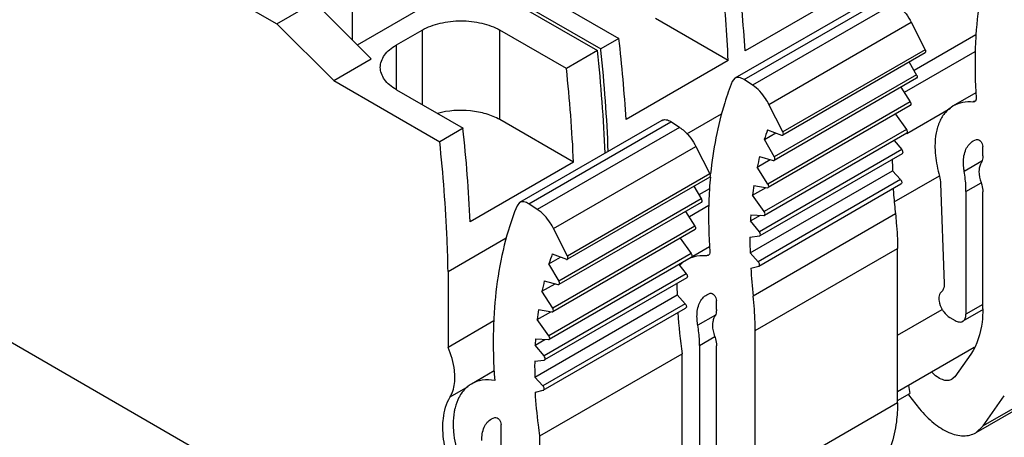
# Model space of a CAD drawing. Header units: inches. Extents: x 0 to 22, y 0 to 17.
# Tile 19 of 51: x 4.12 to 5.179, y 12.267 to 12.717. Entities that reach past the tile are written whole.
import ezdxf

# ---------------------------------------------------------------- set-up
doc = ezdxf.new("R2010")
doc.units = ezdxf.units.IN
doc.header["$LTSCALE"] = 1.21
doc.header["$MEASUREMENT"] = 0
doc.layers.get('0').update_dxf_attribs({"linetype": 'CONTINUOUS'})

msp = doc.modelspace()

# ---------------------------------------------------------------- linework, layer by layer
at = {"color": 7, "linetype": 'CONTINUOUS'}
for p, q in [((3.0218, 12.9982), (4.5808, 12.098)), ((4.2912, 12.7731), (4.3966, 12.7123)), ((4.6276, 12.7493), (4.7416, 12.6834)), ((4.631, 12.7512), (4.7451, 12.6853)), ((4.4778, 12.6946), (4.4778, 12.7409)), ((4.5671, 12.7378), (4.4831, 12.6893)), ((4.6929, 12.738), (4.7646, 12.6966)), ((5.0427, 12.742), (4.8896, 12.6536)), ((4.8993, 12.6522), (5.0524, 12.7406)), ((5.0104, 12.7467), (4.9004, 12.6832)), ((4.3966, 12.7123), (4.4369, 12.7356)), ((4.4369, 12.7356), (4.4979, 12.6744)), ((5.0617, 12.7345), (4.9086, 12.6461)), ((4.8823, 12.6728), (4.8042, 12.7179)), ((4.4578, 12.6512), (4.3966, 12.7123)), ((4.5252, 12.6895), (4.5529, 12.7055)), ((4.5529, 12.7055), (4.5529, 12.6253)), ((4.7082, 12.6641), (4.6365, 12.7055)), ((4.6365, 12.6091), (4.6365, 12.7055)), ((4.9261, 12.6255), (5.0793, 12.7139)), ((5.0793, 12.7139), (5.0942, 12.6843)), ((4.7646, 12.6966), (4.7451, 12.6853)), ((5.1489, 12.7003), (5.0823, 12.6619)), ((4.5252, 12.6413), (4.5252, 12.6895)), ((4.7453, 12.6838), (4.7451, 12.6853)), ((5.0942, 12.6843), (4.9411, 12.5959)), ((4.4578, 12.6512), (4.4979, 12.6744)), ((4.7416, 12.6834), (4.7082, 12.6641)), ((5.0941, 12.6809), (4.941, 12.5925)), ((5.0722, 12.6386), (5.1482, 12.6825)), ((4.8823, 12.6728), (4.7723, 12.6093)), ((5.0771, 12.6711), (5.0851, 12.6571)), ((4.8896, 12.6536), (4.8867, 12.6501)), ((5.085, 12.6573), (4.9319, 12.5689)), ((5.085, 12.6537), (4.9319, 12.5653)), ((4.4578, 12.6512), (4.5718, 12.5854)), ((4.9086, 12.6461), (4.8993, 12.6522)), ((5.0681, 12.644), (5.0782, 12.6282)), ((4.5252, 12.6413), (4.5969, 12.5999)), ((5.1489, 12.6379), (5.1244, 12.6238)), ((5.0782, 12.6282), (4.9251, 12.5398)), ((5.0783, 12.6244), (4.9252, 12.536)), ((4.9411, 12.5959), (4.9261, 12.6255)), ((5.0745, 12.5943), (5.1217, 12.6215)), ((5.1472, 12.6289), (5.1457, 12.628)), ((5.1475, 12.6284), (5.1457, 12.628)), ((4.8378, 12.5939), (4.8751, 12.6155)), ((5.0623, 12.6151), (5.0741, 12.5986)), ((4.5969, 12.5999), (4.5718, 12.5854)), ((4.7159, 12.5632), (4.6365, 12.6091)), ((4.811, 12.6083), (4.6578, 12.5199)), ((4.6676, 12.5185), (4.8207, 12.6069)), ((4.8299, 12.6008), (4.6768, 12.5124)), ((4.8299, 12.6008), (4.8207, 12.6069)), ((5.0741, 12.5986), (4.921, 12.5102)), ((4.9212, 12.5877), (4.9335, 12.5949)), ((5.0744, 12.5945), (4.9212, 12.5061)), ((4.9247, 12.5982), (4.9398, 12.5925)), ((4.6944, 12.4918), (4.8475, 12.5802)), ((4.8475, 12.5802), (4.8625, 12.5506)), ((4.932, 12.5687), (4.9212, 12.5877)), ((5.0608, 12.5867), (5.069, 12.5768)), ((5.1461, 12.5862), (5.1496, 12.5878)), ((5.1563, 12.5703), (5.1563, 12.5801)), ((5.069, 12.5768), (4.9159, 12.4884)), ((4.916, 12.5694), (4.9306, 12.5653)), ((5.0695, 12.5724), (4.9164, 12.484)), ((4.7159, 12.5632), (4.6047, 12.499)), ((4.9135, 12.558), (4.9276, 12.5661)), ((4.9251, 12.5398), (4.9135, 12.558)), ((5.1553, 12.5644), (5.1363, 12.5534)), ((4.8624, 12.5472), (4.7092, 12.4588)), ((4.8625, 12.5506), (4.7094, 12.4622)), ((4.9059, 12.4657), (5.059, 12.5541)), ((5.059, 12.5541), (5.0678, 12.5445)), ((5.061, 12.5205), (5.1096, 12.5486)), ((4.8454, 12.5374), (4.8534, 12.5235)), ((4.9086, 12.5277), (4.9231, 12.5361)), ((4.91, 12.5383), (4.9244, 12.5358)), ((5.0678, 12.5445), (4.9147, 12.4561)), ((4.9151, 12.4515), (5.0682, 12.5399)), ((4.9244, 12.5358), (4.9252, 12.536)), ((5.1108, 12.5402), (5.1148, 12.4327)), ((5.1382, 12.5316), (5.1546, 12.541)), ((4.8621, 12.5348), (4.8507, 12.5281)), ((4.921, 12.5102), (4.9086, 12.5277)), ((5.1382, 12.5316), (5.1382, 12.3997)), ((5.1563, 12.4055), (5.1563, 12.5313)), ((4.6578, 12.5199), (4.655, 12.5165)), ((4.6768, 12.5124), (4.6676, 12.5185)), ((4.8532, 12.5237), (4.7001, 12.4352)), ((4.8532, 12.52), (4.7001, 12.4316)), ((4.8405, 12.5049), (4.8614, 12.517)), ((4.8364, 12.5103), (4.8465, 12.4945)), ((4.9063, 12.5001), (4.9169, 12.5062)), ((4.9067, 12.5068), (4.9206, 12.506)), ((5.0623, 12.5076), (4.9092, 12.4192)), ((4.9206, 12.506), (4.9212, 12.5061)), ((4.8465, 12.4945), (4.6934, 12.4061)), ((4.9159, 12.4884), (4.9063, 12.5001)), ((4.8466, 12.4907), (4.6935, 12.4023)), ((4.7094, 12.4622), (4.6944, 12.4918)), ((4.9057, 12.4827), (4.9159, 12.4839)), ((4.9159, 12.4839), (4.9164, 12.4841)), ((4.5808, 12.4456), (4.6434, 12.4818)), ((4.8306, 12.4815), (4.8423, 12.4649)), ((4.8622, 12.4723), (4.8441, 12.4619)), ((4.8423, 12.4649), (4.6892, 12.3765)), ((4.693, 12.4646), (4.7081, 12.4588)), ((4.8605, 12.4633), (4.859, 12.4624)), ((4.8608, 12.4628), (4.859, 12.4624)), ((4.9147, 12.4561), (4.9059, 12.4657)), ((4.9113, 12.382), (5.0645, 12.4704)), ((5.0645, 12.3042), (5.0645, 12.4704)), ((4.6894, 12.454), (4.7018, 12.4612)), ((4.7002, 12.4351), (4.6894, 12.454)), ((4.8426, 12.4608), (4.6895, 12.3724)), ((4.8291, 12.453), (4.8372, 12.4431)), ((4.8296, 12.4529), (4.8311, 12.4537)), ((4.9066, 12.4492), (4.9151, 12.4515)), ((4.5808, 12.4456), (4.5808, 12.364)), ((4.8372, 12.4431), (4.6841, 12.3547)), ((4.6817, 12.4243), (4.6959, 12.4324)), ((4.6843, 12.4357), (4.6989, 12.4316)), ((4.8377, 12.4388), (4.6846, 12.3504)), ((4.6741, 12.332), (4.8272, 12.4204)), ((4.6934, 12.4061), (4.6817, 12.4243)), ((4.8272, 12.4204), (4.836, 12.4108)), ((4.8593, 12.4207), (4.8629, 12.4222)), ((4.836, 12.4108), (4.6829, 12.3224)), ((4.8696, 12.4047), (4.8696, 12.4145)), ((5.1563, 12.4101), (5.1382, 12.3997)), ((4.6768, 12.394), (4.6914, 12.4024)), ((4.6782, 12.4046), (4.6926, 12.4021)), ((4.6833, 12.3178), (4.8364, 12.4062)), ((4.6926, 12.4021), (4.6935, 12.4023)), ((4.8686, 12.3988), (4.8495, 12.3878)), ((5.0645, 12.3772), (5.1125, 12.4049)), ((5.1568, 12.4047), (5.1348, 12.392)), ((4.6301, 12.3925), (4.5808, 12.364)), ((4.6892, 12.3765), (4.6768, 12.394)), ((5.1208, 12.3961), (5.1264, 12.3929)), ((4.9113, 12.2158), (4.9113, 12.382)), ((4.6745, 12.3664), (4.6851, 12.3725)), ((4.6841, 12.3547), (4.6745, 12.3664)), ((4.6749, 12.3731), (4.6888, 12.3723)), ((4.6888, 12.3723), (4.6895, 12.3724)), ((4.8515, 12.366), (4.8679, 12.3755)), ((5.3099, 12.3679), (5.1568, 12.2795)), ((4.6796, 12.2686), (4.8327, 12.357)), ((4.8327, 12.1705), (4.8327, 12.357)), ((4.8515, 12.366), (4.8515, 12.2341)), ((4.8696, 12.2399), (4.8696, 12.3657)), ((5.1471, 12.3639), (5.0645, 12.3162)), ((5.1433, 12.3567), (5.1262, 12.3324)), ((5.3019, 12.3605), (5.1488, 12.2721)), ((4.674, 12.349), (4.6842, 12.3502)), ((4.6842, 12.3502), (4.6846, 12.3504)), ((4.6305, 12.3387), (4.6059, 12.3245)), ((4.6829, 12.3224), (4.6741, 12.332)), ((5.1262, 12.3324), (5.1231, 12.3296)), ((4.5831, 12.3106), (4.6026, 12.3219)), ((4.6748, 12.3156), (4.6833, 12.3178)), ((5.0645, 12.3066), (5.0778, 12.3143)), ((5.0764, 12.3231), (5.0778, 12.3143)), ((5.0645, 12.3042), (4.9113, 12.2158)), ((5.0762, 12.313), (5.0883, 12.2979)), ((5.1568, 12.2795), (5.1794, 12.3118)), ((4.6276, 12.287), (4.6311, 12.2886)), ((4.6379, 12.1062), (4.6379, 12.2809)), ((5.1488, 12.2721), (5.1568, 12.2795)), ((4.6796, 12.0821), (4.6796, 12.2686))]:
    msp.add_line(p, q, dxfattribs=at)
for centre, radius, start, end in [((3.1198, 12.5086), 1.6312, 2.2571, 6.1538), ((3.1557, 12.5128), 1.5987, 2.2224, 6.1383), ((3.1079, 12.4908), 1.6096, 2.5796, 6.1822), ((2.968, 12.4244), 1.6383, 2.6112, 6.1506), ((5.1859, 12.5046), 0.2775, 160.2792, 162.5774), ((5.2294, 12.4925), 0.3226, 166.2237, 168.2971), ((5.5368, 12.5662), 0.4779, 179.9896, 181.4509), ((5.3231, 12.5059), 0.4619, 174.8506, 176.4149), ((5.279, 12.4837), 0.373, 171.5935, 173.2349), ((5.5865, 12.5683), 0.5277, 183.6112, 184.4116), ((5.6068, 12.5699), 0.5481, 184.4155, 186.5289), ((5.3301, 12.479), 0.4244, 176.4105, 177.1472), ((5.3244, 12.4793), 0.4186, 176.2364, 176.4092), ((5.3794, 12.4777), 0.4737, 179.3993, 181.4561), ((4.9542, 12.3709), 0.2775, 160.2792, 162.5774), ((4.8547, 12.4293), 0.0336, 131.0243, 137.5089), ((5.4523, 12.4813), 0.5466, 183.3629, 186.5249), ((4.9977, 12.3588), 0.3226, 166.2237, 168.2971), ((5.305, 12.4325), 0.4779, 179.9896, 181.4509), ((5.0472, 12.35), 0.373, 171.5935, 173.2349), ((5.3789, 12.4364), 0.5519, 183.6344, 188.2703), ((5.0984, 12.3453), 0.4244, 176.4105, 177.1472), ((5.0926, 12.3456), 0.4186, 176.2364, 176.4092), ((5.1477, 12.3441), 0.4737, 179.3993, 181.4561)]:
    msp.add_arc(centre, radius, start, end, dxfattribs=at)
for centre, major_axis, ratio, start_param, end_param in [((3.8352, 13.2208), (-0.765, 1.3023), 0.572271, -2.297073, -2.228964), ((3.8159, 13.2097), (-0.7452, 1.3137), 0.582348, -2.288346, -2.220236), ((3.7071, 13.1469), (-0.765, 1.3023), 0.572271, -2.297073, -2.228964)]:
    msp.add_ellipse(centre, major_axis=major_axis, ratio=ratio, start_param=start_param, end_param=end_param, dxfattribs=at)
for points, knots in [([(5.1735, 12.8157), (5.17, 12.8071), (5.157, 12.7699), (5.1508, 12.7304), (5.1489, 12.7003)], [0, 0, 0, 0, 0.234932, 1, 1, 1, 1]), ([(5.0617, 12.7345), (5.0634, 12.7334), (5.0706, 12.7277), (5.0761, 12.7201), (5.0793, 12.7139)], [0, 0, 0, 0, 0.23222, 1, 1, 1, 1]), ([(4.5529, 12.7055), (4.5589, 12.7089), (4.5727, 12.7139), (4.5947, 12.7163), (4.6167, 12.7139), (4.6305, 12.7089), (4.6365, 12.7055)], [0, 0, 0, 0, 0.237253, 0.5, 0.762747, 1, 1, 1, 1]), ([(5.1489, 12.7003), (5.1485, 12.6948), (5.1475, 12.6722), (5.148, 12.6496), (5.1491, 12.6325)], [0, 0, 0, 0, 0.243095, 1, 1, 1, 1]), ([(4.5079, 12.6654), (4.5079, 12.6676), (4.5088, 12.6723), (4.5123, 12.6789), (4.5179, 12.6848), (4.5226, 12.688), (4.5252, 12.6895)], [0, 0, 0, 0, 0.217749, 0.450888, 0.710464, 1, 1, 1, 1]), ([(5.0942, 12.6843), (5.0944, 12.6839), (5.0948, 12.6829), (5.0948, 12.6813), (5.0941, 12.6809)], [0, 0, 0, 0, 0.320337, 1, 1, 1, 1]), ([(4.5252, 12.6413), (4.5226, 12.6428), (4.5179, 12.646), (4.5123, 12.6519), (4.5088, 12.6585), (4.5079, 12.6632), (4.5079, 12.6654)], [0, 0, 0, 0, 0.289536, 0.549112, 0.782251, 1, 1, 1, 1]), ([(4.8993, 12.6522), (4.8977, 12.6532), (4.8946, 12.6548), (4.8909, 12.6544), (4.8896, 12.6536)], [0, 0, 0, 0, 0.556507, 1, 1, 1, 1]), ([(5.0851, 12.6571), (5.0853, 12.6568), (5.0857, 12.6558), (5.0857, 12.6541), (5.085, 12.6537)], [0, 0, 0, 0, 0.319624, 1, 1, 1, 1]), ([(4.8867, 12.6501), (4.8837, 12.6427), (4.8723, 12.6105), (4.866, 12.5767), (4.8634, 12.5508)], [0, 0, 0, 0, 0.236734, 1, 1, 1, 1]), ([(4.9261, 12.6255), (4.9251, 12.6276), (4.9205, 12.6355), (4.9141, 12.6424), (4.9086, 12.6461)], [0, 0, 0, 0, 0.263287, 1, 1, 1, 1]), ([(5.1491, 12.6325), (5.1492, 12.6316), (5.1491, 12.63), (5.1481, 12.6287), (5.1475, 12.6284)], [0, 0, 0, 0, 0.557215, 1, 1, 1, 1]), ([(5.0782, 12.6282), (5.0784, 12.6279), (5.079, 12.6267), (5.0791, 12.6248), (5.0783, 12.6244)], [0, 0, 0, 0, 0.319254, 1, 1, 1, 1]), ([(5.1244, 12.6238), (5.1213, 12.622), (5.1154, 12.6171), (5.1092, 12.6069), (5.1056, 12.5944), (5.1048, 12.5853), (5.1048, 12.5805)], [0, 0, 0, 0, 0.217731, 0.450856, 0.710366, 1, 1, 1, 1]), ([(5.1457, 12.628), (5.142, 12.6283), (5.1345, 12.6281), (5.1275, 12.6255), (5.1244, 12.6238)], [0, 0, 0, 0, 0.516296, 1, 1, 1, 1]), ([(4.6365, 12.6091), (4.6319, 12.6117), (4.6215, 12.6159), (4.599, 12.6202), (4.5809, 12.6189), (4.5695, 12.6158)], [0, 0, 0, 0, 0.230159, 0.483807, 1, 1, 1, 1]), ([(4.811, 12.6083), (4.8123, 12.6091), (4.8159, 12.6095), (4.8191, 12.608), (4.8207, 12.6069)], [0, 0, 0, 0, 0.443492, 1, 1, 1, 1]), ([(4.8299, 12.6008), (4.8317, 12.5997), (4.8389, 12.594), (4.8444, 12.5864), (4.8475, 12.5802)], [0, 0, 0, 0, 0.23222, 1, 1, 1, 1]), ([(4.9398, 12.5925), (4.9399, 12.5924), (4.9403, 12.5923), (4.9407, 12.5923), (4.941, 12.5925)], [0, 0, 0, 0, 0.281831, 1, 1, 1, 1]), ([(4.941, 12.5925), (4.9412, 12.5926), (4.942, 12.5936), (4.9415, 12.595), (4.9411, 12.5959)], [0, 0, 0, 0, 0.193009, 1, 1, 1, 1]), ([(5.0741, 12.5986), (5.0743, 12.5982), (5.075, 12.5971), (5.0752, 12.595), (5.0744, 12.5945)], [0, 0, 0, 0, 0.317774, 1, 1, 1, 1]), ([(4.5808, 12.4456), (4.5806, 12.4571), (4.5791, 12.5038), (4.5756, 12.5504), (4.5718, 12.5854)], [0, 0, 0, 0, 0.245285, 1, 1, 1, 1]), ([(5.1048, 12.5805), (5.1048, 12.5782), (5.1052, 12.5682), (5.1071, 12.5584), (5.1091, 12.551)], [0, 0, 0, 0, 0.236478, 1, 1, 1, 1]), ([(5.1354, 12.5628), (5.1354, 12.5677), (5.1365, 12.5749), (5.1412, 12.5826), (5.1444, 12.5853), (5.146, 12.5863)], [0, 0, 0, 0, 0.547597, 0.781405, 1, 1, 1, 1]), ([(5.1496, 12.5878), (5.1512, 12.5883), (5.154, 12.5862), (5.1558, 12.5832), (5.1563, 12.5811), (5.1563, 12.5801)], [0, 0, 0, 0, 0.437612, 0.730607, 1, 1, 1, 1]), ([(4.9319, 12.5653), (4.9321, 12.5654), (4.9328, 12.5665), (4.9325, 12.5679), (4.932, 12.5687)], [0, 0, 0, 0, 0.193283, 1, 1, 1, 1]), ([(5.069, 12.5768), (5.0693, 12.5764), (5.0701, 12.5752), (5.0704, 12.573), (5.0695, 12.5724)], [0, 0, 0, 0, 0.314546, 1, 1, 1, 1]), ([(5.1563, 12.5703), (5.1563, 12.5695), (5.1562, 12.5668), (5.1554, 12.5641), (5.1544, 12.5624)], [0, 0, 0, 0, 0.277409, 1, 1, 1, 1]), ([(5.1363, 12.5534), (5.1362, 12.5542), (5.1357, 12.5573), (5.1354, 12.5605), (5.1354, 12.5628)], [0, 0, 0, 0, 0.258888, 1, 1, 1, 1]), ([(5.1524, 12.5569), (5.1523, 12.5558), (5.1519, 12.5505), (5.153, 12.5452), (5.1544, 12.5414)], [0, 0, 0, 0, 0.224292, 1, 1, 1, 1]), ([(5.1544, 12.5624), (5.1542, 12.562), (5.1532, 12.5603), (5.1527, 12.5584), (5.1524, 12.5569)], [0, 0, 0, 0, 0.234587, 1, 1, 1, 1]), ([(4.8625, 12.5506), (4.8627, 12.5503), (4.8631, 12.5492), (4.863, 12.5476), (4.8624, 12.5472)], [0, 0, 0, 0, 0.320337, 1, 1, 1, 1]), ([(5.1091, 12.551), (5.1093, 12.5501), (5.1102, 12.5465), (5.1107, 12.5429), (5.1108, 12.5402)], [0, 0, 0, 0, 0.261144, 1, 1, 1, 1]), ([(5.1382, 12.5316), (5.1382, 12.5333), (5.1381, 12.5406), (5.1372, 12.5479), (5.1363, 12.5534)], [0, 0, 0, 0, 0.241043, 1, 1, 1, 1]), ([(4.9252, 12.536), (4.9254, 12.5361), (4.9263, 12.5373), (4.9257, 12.5389), (4.9251, 12.5398)], [0, 0, 0, 0, 0.189717, 1, 1, 1, 1]), ([(5.0678, 12.5445), (5.0681, 12.5441), (5.0687, 12.5432), (5.0691, 12.5418), (5.0691, 12.5405), (5.0685, 12.5399), (5.0682, 12.5399)], [0, 0, 0, 0, 0.304074, 0.591051, 0.821256, 1, 1, 1, 1]), ([(5.1544, 12.5414), (5.1547, 12.5405), (5.1558, 12.5373), (5.1563, 12.5338), (5.1563, 12.5313)], [0, 0, 0, 0, 0.26573, 1, 1, 1, 1]), ([(4.8621, 12.5348), (4.8618, 12.5293), (4.8608, 12.5067), (4.8613, 12.484), (4.8624, 12.4669)], [0, 0, 0, 0, 0.243095, 1, 1, 1, 1]), ([(4.655, 12.5165), (4.6515, 12.5079), (4.6385, 12.4706), (4.6323, 12.4312), (4.6304, 12.4011)], [0, 0, 0, 0, 0.234932, 1, 1, 1, 1]), ([(4.6676, 12.5185), (4.666, 12.5195), (4.6628, 12.5211), (4.6591, 12.5207), (4.6578, 12.5199)], [0, 0, 0, 0, 0.556507, 1, 1, 1, 1]), ([(4.8534, 12.5235), (4.8535, 12.5231), (4.854, 12.5221), (4.8539, 12.5204), (4.8532, 12.52)], [0, 0, 0, 0, 0.319624, 1, 1, 1, 1]), ([(4.6944, 12.4918), (4.6933, 12.4939), (4.6888, 12.5018), (4.6824, 12.5087), (4.6768, 12.5124)], [0, 0, 0, 0, 0.263287, 1, 1, 1, 1]), ([(4.9212, 12.5061), (4.9215, 12.5063), (4.9223, 12.5076), (4.9216, 12.5092), (4.921, 12.5102)], [0, 0, 0, 0, 0.188586, 1, 1, 1, 1]), ([(5.0623, 12.5076), (5.0626, 12.5044), (5.0639, 12.4921), (5.0645, 12.4796), (5.0645, 12.4704)], [0, 0, 0, 0, 0.256074, 1, 1, 1, 1]), ([(4.8465, 12.4945), (4.8467, 12.4942), (4.8473, 12.4931), (4.8474, 12.4911), (4.8466, 12.4907)], [0, 0, 0, 0, 0.319254, 1, 1, 1, 1]), ([(4.9164, 12.484), (4.9166, 12.4842), (4.9171, 12.485), (4.9169, 12.4867), (4.9163, 12.4878), (4.9159, 12.4884)], [0, 0, 0, 0, 0.183467, 0.552328, 1, 1, 1, 1]), ([(4.7092, 12.4588), (4.7094, 12.4589), (4.7102, 12.4599), (4.7098, 12.4613), (4.7094, 12.4622)], [0, 0, 0, 0, 0.193009, 1, 1, 1, 1]), ([(4.8423, 12.4649), (4.8426, 12.4645), (4.8433, 12.4634), (4.8435, 12.4613), (4.8426, 12.4608)], [0, 0, 0, 0, 0.317774, 1, 1, 1, 1]), ([(4.859, 12.4624), (4.8576, 12.4626), (4.852, 12.4628), (4.8465, 12.4619), (4.8426, 12.4605)], [0, 0, 0, 0, 0.262208, 1, 1, 1, 1]), ([(4.8624, 12.4669), (4.8625, 12.4661), (4.8624, 12.4645), (4.8614, 12.4631), (4.8608, 12.4628)], [0, 0, 0, 0, 0.557215, 1, 1, 1, 1]), ([(4.7081, 12.4588), (4.7082, 12.4587), (4.7085, 12.4586), (4.709, 12.4587), (4.7092, 12.4588)], [0, 0, 0, 0, 0.281831, 1, 1, 1, 1]), ([(4.9151, 12.4515), (4.9154, 12.4515), (4.916, 12.4521), (4.916, 12.4534), (4.9156, 12.4548), (4.915, 12.4557), (4.9147, 12.4561)], [0, 0, 0, 0, 0.178255, 0.407649, 0.694786, 1, 1, 1, 1]), ([(4.8372, 12.4431), (4.8375, 12.4427), (4.8383, 12.4416), (4.8386, 12.4393), (4.8377, 12.4388)], [0, 0, 0, 0, 0.314546, 1, 1, 1, 1]), ([(4.7001, 12.4316), (4.7003, 12.4318), (4.7011, 12.4328), (4.7007, 12.4342), (4.7002, 12.4351)], [0, 0, 0, 0, 0.193283, 1, 1, 1, 1]), ([(5.1148, 12.4327), (5.1148, 12.4318), (5.1147, 12.4286), (5.1134, 12.4251), (5.1117, 12.4237)], [0, 0, 0, 0, 0.292331, 1, 1, 1, 1]), ([(4.8487, 12.3973), (4.8487, 12.4022), (4.8497, 12.4094), (4.8545, 12.4171), (4.8576, 12.4197), (4.8593, 12.4207)], [0, 0, 0, 0, 0.547597, 0.781405, 1, 1, 1, 1]), ([(4.8629, 12.4222), (4.8644, 12.4227), (4.8672, 12.4207), (4.869, 12.4176), (4.8696, 12.4155), (4.8696, 12.4145)], [0, 0, 0, 0, 0.437612, 0.730607, 1, 1, 1, 1]), ([(4.9113, 12.382), (4.9113, 12.385), (4.9112, 12.3974), (4.9102, 12.4099), (4.9092, 12.4192)], [0, 0, 0, 0, 0.243917, 1, 1, 1, 1]), ([(5.1117, 12.4237), (5.1112, 12.4233), (5.1095, 12.4213), (5.109, 12.4186), (5.109, 12.4166)], [0, 0, 0, 0, 0.220722, 1, 1, 1, 1]), ([(4.836, 12.4108), (4.8364, 12.4104), (4.837, 12.4095), (4.8374, 12.4081), (4.8373, 12.4068), (4.8367, 12.4063), (4.8364, 12.4062)], [0, 0, 0, 0, 0.304074, 0.591051, 0.821256, 1, 1, 1, 1]), ([(5.109, 12.4166), (5.109, 12.4156), (5.1094, 12.4116), (5.1109, 12.4076), (5.1125, 12.4049)], [0, 0, 0, 0, 0.228784, 1, 1, 1, 1]), ([(4.6304, 12.4011), (4.63, 12.3952), (4.629, 12.3709), (4.6297, 12.3466), (4.631, 12.3283)], [0, 0, 0, 0, 0.242647, 1, 1, 1, 1]), ([(4.6935, 12.4023), (4.6937, 12.4024), (4.6945, 12.4036), (4.6939, 12.4052), (4.6934, 12.4061)], [0, 0, 0, 0, 0.189717, 1, 1, 1, 1]), ([(4.8696, 12.4047), (4.8696, 12.4039), (4.8695, 12.4012), (4.8687, 12.3985), (4.8677, 12.3968)], [0, 0, 0, 0, 0.277409, 1, 1, 1, 1]), ([(5.1125, 12.4049), (5.113, 12.404), (5.1152, 12.4006), (5.1182, 12.3976), (5.1208, 12.3961)], [0, 0, 0, 0, 0.267038, 1, 1, 1, 1]), ([(5.1348, 12.392), (5.1359, 12.3927), (5.1378, 12.3951), (5.1382, 12.3981), (5.1382, 12.3997)], [0, 0, 0, 0, 0.449209, 1, 1, 1, 1]), ([(5.1563, 12.4055), (5.1563, 12.4007), (5.1554, 12.3839), (5.1503, 12.3667), (5.1433, 12.3567)], [0, 0, 0, 0, 0.279822, 1, 1, 1, 1]), ([(4.8495, 12.3878), (4.8494, 12.3886), (4.8489, 12.3918), (4.8487, 12.3949), (4.8487, 12.3973)], [0, 0, 0, 0, 0.258888, 1, 1, 1, 1]), ([(4.8515, 12.366), (4.8515, 12.3678), (4.8513, 12.3751), (4.8505, 12.3824), (4.8495, 12.3878)], [0, 0, 0, 0, 0.241043, 1, 1, 1, 1]), ([(4.8657, 12.3914), (4.8655, 12.3902), (4.8651, 12.3849), (4.8663, 12.3797), (4.8677, 12.3758)], [0, 0, 0, 0, 0.224292, 1, 1, 1, 1]), ([(4.8677, 12.3968), (4.8674, 12.3964), (4.8665, 12.3947), (4.866, 12.3928), (4.8657, 12.3914)], [0, 0, 0, 0, 0.234587, 1, 1, 1, 1]), ([(5.1264, 12.3929), (5.1278, 12.3921), (5.1305, 12.3909), (5.1336, 12.3914), (5.1348, 12.392)], [0, 0, 0, 0, 0.550799, 1, 1, 1, 1]), ([(4.6895, 12.3724), (4.6897, 12.3726), (4.6906, 12.3739), (4.6899, 12.3755), (4.6892, 12.3765)], [0, 0, 0, 0, 0.188586, 1, 1, 1, 1]), ([(4.8677, 12.3758), (4.868, 12.375), (4.869, 12.3717), (4.8696, 12.3683), (4.8696, 12.3657)], [0, 0, 0, 0, 0.26573, 1, 1, 1, 1]), ([(4.5881, 12.3315), (4.5881, 12.3341), (4.5874, 12.3452), (4.5842, 12.3561), (4.5808, 12.364)], [0, 0, 0, 0, 0.231418, 1, 1, 1, 1]), ([(4.6846, 12.3504), (4.6849, 12.3505), (4.6854, 12.3513), (4.6852, 12.353), (4.6846, 12.3542), (4.6841, 12.3547)], [0, 0, 0, 0, 0.183467, 0.552328, 1, 1, 1, 1]), ([(5.1231, 12.3295), (5.1217, 12.3287), (5.1181, 12.3278), (5.1124, 12.3291), (5.1066, 12.3323), (5.1031, 12.3355), (5.1014, 12.3374)], [0, 0, 0, 0, 0.197815, 0.424726, 0.693389, 1, 1, 1, 1]), ([(4.5831, 12.3106), (4.5839, 12.312), (4.5871, 12.3185), (4.5881, 12.3259), (4.5881, 12.3315)], [0, 0, 0, 0, 0.226183, 1, 1, 1, 1]), ([(4.6059, 12.3245), (4.6048, 12.3239), (4.6002, 12.3208), (4.5965, 12.3167), (4.5943, 12.3132)], [0, 0, 0, 0, 0.244612, 1, 1, 1, 1]), ([(4.631, 12.3283), (4.6266, 12.329), (4.6179, 12.3294), (4.6095, 12.3266), (4.6059, 12.3245)], [0, 0, 0, 0, 0.521406, 1, 1, 1, 1]), ([(4.5943, 12.3132), (4.5937, 12.3122), (4.5911, 12.3077), (4.5893, 12.3028), (4.5884, 12.299)], [0, 0, 0, 0, 0.23792, 1, 1, 1, 1]), ([(4.6796, 12.2686), (4.679, 12.2726), (4.677, 12.2882), (4.6755, 12.3038), (4.6748, 12.3156)], [0, 0, 0, 0, 0.254445, 1, 1, 1, 1]), ([(4.6833, 12.3178), (4.6836, 12.3179), (4.6842, 12.3184), (4.6843, 12.3197), (4.6839, 12.3211), (4.6833, 12.322), (4.6829, 12.3224)], [0, 0, 0, 0, 0.178255, 0.407649, 0.694786, 1, 1, 1, 1]), ([(4.5752, 12.278), (4.5752, 12.2812), (4.5758, 12.2924), (4.5789, 12.3037), (4.5831, 12.3106)], [0, 0, 0, 0, 0.277106, 1, 1, 1, 1]), ([(5.0645, 12.3042), (5.0645, 12.2974), (5.0632, 12.2733), (5.0558, 12.2489), (5.0458, 12.2346)], [0, 0, 0, 0, 0.279822, 1, 1, 1, 1]), ([(4.5884, 12.299), (4.588, 12.2976), (4.5868, 12.2918), (4.5863, 12.2858), (4.5863, 12.2813)], [0, 0, 0, 0, 0.237707, 1, 1, 1, 1]), ([(5.0883, 12.2979), (5.0929, 12.2922), (5.1024, 12.2823), (5.1185, 12.272), (5.1346, 12.2676), (5.1449, 12.2698), (5.1488, 12.2721)], [0, 0, 0, 0, 0.307936, 0.579275, 0.806203, 1, 1, 1, 1]), ([(4.617, 12.2636), (4.617, 12.2685), (4.618, 12.2757), (4.6227, 12.2834), (4.6259, 12.286), (4.6276, 12.287)], [0, 0, 0, 0, 0.547597, 0.781405, 1, 1, 1, 1]), ([(4.6311, 12.2886), (4.6327, 12.289), (4.6355, 12.287), (4.6373, 12.2839), (4.6379, 12.2818), (4.6379, 12.2809)], [0, 0, 0, 0, 0.437612, 0.730607, 1, 1, 1, 1]), ([(4.5808, 12.2433), (4.5799, 12.2463), (4.5768, 12.2576), (4.5752, 12.2694), (4.5752, 12.278)], [0, 0, 0, 0, 0.264179, 1, 1, 1, 1]), ([(4.5863, 12.2813), (4.5863, 12.2785), (4.5869, 12.2668), (4.5894, 12.2552), (4.5921, 12.2466)], [0, 0, 0, 0, 0.234855, 1, 1, 1, 1])]:
    msp.add_open_spline(points, degree=3, knots=knots, dxfattribs=at)
for points in [[(4.9306, 12.5653), (4.931, 12.5652), (4.9315, 12.5651), (4.9319, 12.5653)], [(4.6989, 12.4316), (4.6993, 12.4315), (4.6998, 12.4314), (4.7001, 12.4316)]]:
    msp.add_open_spline(points, degree=3, dxfattribs=at)

doc.saveas('drawing.dxf')
